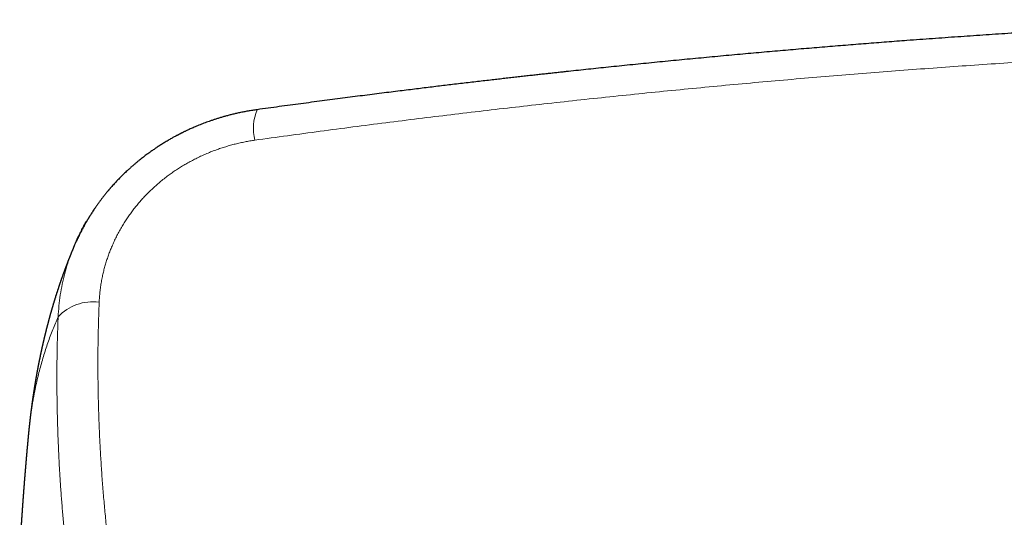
# Model space of a CAD drawing. Header units: millimetres. Extents: x 8 to 736, y 12 to 488.
# Tile 25 of 58: x 287 to 344, y 441 to 470. Entities that reach past the tile are written whole.
import ezdxf

# ---------------------------------------------------------------- set-up
doc = ezdxf.new("R2010")
doc.units = ezdxf.units.MM

msp = doc.modelspace()

# ---------------------------------------------------------------- linework, layer by layer
at = {"color": 7, "linetype": 'Continuous', "lineweight": 30}
for p, q in [((300.866, 464.987), (300.865, 464.987)), ((287.629, 446.08), (287.629, 446.083))]:
    msp.add_line(p, q, dxfattribs=at)
at = {"color": 252, "linetype": 'Continuous', "lineweight": 0}
for centre, radius, start, end in [((303.559, 463.903), 2.904, 158.0719, 193.5818), ((291.355, 451.169), 2.703, 81.9284, 137.5485)]:
    msp.add_arc(centre, radius, start, end, dxfattribs=at)
at = {"color": 7, "linetype": 'Continuous', "lineweight": 30}
for points, knots in [([(359.697, 470.196), (359.626, 470.193), (359.254, 470.179), (358.585, 470.152), (357.691, 470.115), (356.807, 470.077), (355.931, 470.037), (355.047, 469.997), (354.156, 469.954), (353.258, 469.91), (352.369, 469.865), (351.491, 469.82), (350.623, 469.773), (349.715, 469.723), (348.762, 469.669), (347.76, 469.611), (346.756, 469.551), (345.604, 469.48), (344.303, 469.397), (342.853, 469.301), (341.396, 469.201), (339.932, 469.097), (338.562, 468.996), (337.285, 468.9), (336.1, 468.807), (334.907, 468.712), (333.705, 468.614), (332.494, 468.513), (331.275, 468.408), (330.047, 468.3), (328.794, 468.188), (327.522, 468.07), (326.237, 467.949), (324.962, 467.827), (323.697, 467.702), (322.443, 467.576), (321.223, 467.45), (320.037, 467.326), (319.179, 467.235), (318.618, 467.174), (318.349, 467.145), (318.071, 467.115), (317.785, 467.083), (317.491, 467.051), (317.188, 467.018), (316.877, 466.983), (316.557, 466.948), (316.23, 466.911), (315.893, 466.873), (315.549, 466.834), (315.196, 466.794), (314.835, 466.753), (314.452, 466.709), (314.048, 466.662), (313.622, 466.613), (313.186, 466.562), (312.74, 466.509), (312.297, 466.457), (311.86, 466.405), (311.428, 466.353), (310.988, 466.3), (310.539, 466.245), (310.083, 466.189), (309.618, 466.132), (309.128, 466.072), (308.613, 466.008), (308.073, 465.94), (307.523, 465.87), (306.963, 465.799), (306.393, 465.726), (305.813, 465.651), (305.223, 465.574), (304.623, 465.495), (304.013, 465.414), (303.397, 465.332), (302.775, 465.248), (302.147, 465.163), (301.51, 465.076), (301.082, 465.017), (300.866, 464.987)], [0, 0, 0, 0, 0.003585, 0.018826, 0.033915, 0.048852, 0.063637, 0.078269, 0.093622, 0.108803, 0.123813, 0.138652, 0.153319, 0.167815, 0.184719, 0.201645, 0.218627, 0.235666, 0.260105, 0.28466, 0.30933, 0.334116, 0.359017, 0.378957, 0.399048, 0.41929, 0.439683, 0.460227, 0.480922, 0.501769, 0.522766, 0.54478, 0.56663, 0.588314, 0.609832, 0.631185, 0.652372, 0.672154, 0.691789, 0.696237, 0.700829, 0.705563, 0.710441, 0.715462, 0.720626, 0.725933, 0.731384, 0.736978, 0.742715, 0.748595, 0.754618, 0.760785, 0.767094, 0.7742, 0.78148, 0.788932, 0.796558, 0.804357, 0.811597, 0.81898, 0.826506, 0.834176, 0.841988, 0.849944, 0.858042, 0.867116, 0.876363, 0.885783, 0.895375, 0.905141, 0.91508, 0.925192, 0.935476, 0.945934, 0.956564, 0.967173, 0.977949, 0.988891, 1, 1, 1, 1]), ([(300.865, 464.987), (300.777, 464.974), (300.604, 464.949), (300.348, 464.906), (300.101, 464.861), (299.862, 464.812), (299.633, 464.761), (299.414, 464.709), (299.204, 464.655), (299.002, 464.6), (298.807, 464.544), (298.619, 464.487), (298.437, 464.429), (298.264, 464.372), (298.099, 464.315), (297.943, 464.258), (297.794, 464.203), (297.647, 464.146), (297.503, 464.088), (297.363, 464.031), (297.232, 463.975), (297.112, 463.922), (297.001, 463.873), (296.9, 463.827), (296.812, 463.785), (296.736, 463.749), (296.672, 463.719), (296.616, 463.692), (296.57, 463.669), (296.532, 463.65), (296.505, 463.636), (296.487, 463.627), (296.476, 463.622), (296.467, 463.617), (296.456, 463.612), (296.438, 463.603), (296.412, 463.589), (296.378, 463.572), (296.34, 463.552), (296.301, 463.532), (296.259, 463.51), (296.215, 463.487), (296.169, 463.462), (296.111, 463.431), (296.04, 463.392), (295.955, 463.345), (295.866, 463.294), (295.73, 463.216), (295.555, 463.113), (295.345, 462.983), (295.145, 462.854), (294.955, 462.727), (294.774, 462.602), (294.625, 462.496), (294.501, 462.405), (294.399, 462.329), (294.293, 462.248), (294.178, 462.159), (294.055, 462.06), (293.923, 461.953), (293.786, 461.838), (293.645, 461.716), (293.5, 461.588), (293.368, 461.467), (293.25, 461.357), (293.149, 461.259), (293.05, 461.163), (292.956, 461.069), (292.867, 460.977), (292.782, 460.889), (292.695, 460.797), (292.606, 460.7), (292.515, 460.6), (292.446, 460.521), (292.395, 460.463), (292.363, 460.426), (292.335, 460.394), (292.313, 460.367), (292.296, 460.347), (292.283, 460.332), (292.272, 460.319), (292.259, 460.304), (292.243, 460.284), (292.222, 460.259), (292.195, 460.227), (292.161, 460.186), (292.121, 460.137), (292.077, 460.082), (292.011, 460), (291.928, 459.893), (291.828, 459.762), (291.73, 459.629), (291.634, 459.496), (291.541, 459.363), (291.455, 459.237), (291.377, 459.12), (291.308, 459.015), (291.255, 458.931), (291.216, 458.869), (291.189, 458.825), (291.163, 458.784), (291.14, 458.746), (291.119, 458.712), (291.102, 458.683), (291.087, 458.659), (291.074, 458.635), (291.057, 458.608), (291.036, 458.573), (291.011, 458.529), (290.98, 458.476), (290.944, 458.412), (290.902, 458.338), (290.857, 458.257), (290.809, 458.169), (290.74, 458.04), (290.651, 457.868), (290.543, 457.649), (290.465, 457.484), (290.424, 457.391), (290.417, 457.375)], [0, 0, 0, 0, 0.019799, 0.039007, 0.057625, 0.075656, 0.093102, 0.109667, 0.125671, 0.141114, 0.155997, 0.170607, 0.184636, 0.198084, 0.210951, 0.223239, 0.234946, 0.246073, 0.258014, 0.269206, 0.279648, 0.289342, 0.298285, 0.306479, 0.313922, 0.319818, 0.325064, 0.329598, 0.333419, 0.336529, 0.338927, 0.340129, 0.341014, 0.341627, 0.342406, 0.343646, 0.346074, 0.348988, 0.352087, 0.35537, 0.358839, 0.362493, 0.366332, 0.370357, 0.377058, 0.384219, 0.391842, 0.399863, 0.418699, 0.436888, 0.454424, 0.471301, 0.487514, 0.503058, 0.512034, 0.521422, 0.531275, 0.541593, 0.553642, 0.566268, 0.579471, 0.593251, 0.607605, 0.622534, 0.632912, 0.643488, 0.653768, 0.663641, 0.673106, 0.682164, 0.690814, 0.701503, 0.711497, 0.720799, 0.724936, 0.728646, 0.731798, 0.734393, 0.73643, 0.737701, 0.738741, 0.740197, 0.74214, 0.744571, 0.74749, 0.751555, 0.756298, 0.761708, 0.76735, 0.779688, 0.791988, 0.804252, 0.816481, 0.828673, 0.840693, 0.850692, 0.860104, 0.868931, 0.872888, 0.876716, 0.880413, 0.883826, 0.886728, 0.889399, 0.89141, 0.893146, 0.895478, 0.898597, 0.902406, 0.906907, 0.912497, 0.918881, 0.926057, 0.933649, 0.941363, 0.959018, 0.977289, 0.996181, 1, 1, 1, 1]), ([(290.304, 457.129), (290.321, 457.173), (290.419, 457.413), (290.628, 457.839), (290.864, 458.293), (291.02, 458.548), (291.065, 458.621)], [0, 0, 0, 0, 0.085088, 0.466835, 0.848589, 1, 1, 1, 1]), ([(290.301, 457.13), (290.3, 457.127), (290.292, 457.109), (290.278, 457.075), (290.26, 457.033), (290.244, 456.995), (290.229, 456.96), (290.214, 456.923), (290.198, 456.884), (290.183, 456.848), (290.169, 456.814), (290.156, 456.784), (290.145, 456.756), (290.135, 456.731), (290.124, 456.706), (290.114, 456.681), (290.103, 456.654), (290.092, 456.626), (290.079, 456.593), (290.064, 456.557), (290.049, 456.52), (290.036, 456.486), (290.023, 456.454), (290.011, 456.423), (289.999, 456.393), (289.987, 456.363), (289.975, 456.333), (289.963, 456.303), (289.95, 456.27), (289.937, 456.235), (289.923, 456.2), (289.91, 456.166), (289.898, 456.134), (289.886, 456.105), (289.875, 456.076), (289.865, 456.048), (289.854, 456.021), (289.845, 455.996), (289.836, 455.973), (289.828, 455.951), (289.818, 455.926), (289.808, 455.899), (289.798, 455.872), (289.788, 455.845), (289.779, 455.821), (289.771, 455.8), (289.764, 455.782), (289.758, 455.766), (289.752, 455.75), (289.746, 455.733), (289.74, 455.716), (289.733, 455.697), (289.725, 455.676), (289.716, 455.651), (289.706, 455.624), (289.695, 455.594), (289.684, 455.564), (289.673, 455.533), (289.662, 455.503), (289.652, 455.475), (289.642, 455.449), (289.634, 455.425), (289.625, 455.399), (289.615, 455.373), (289.605, 455.344), (289.594, 455.314), (289.583, 455.282), (289.571, 455.248), (289.558, 455.213), (289.546, 455.179), (289.535, 455.147), (289.525, 455.118), (289.516, 455.09), (289.507, 455.064), (289.498, 455.039), (289.489, 455.014), (289.481, 454.989), (289.472, 454.962), (289.462, 454.934), (289.452, 454.904), (289.44, 454.869), (289.428, 454.832), (289.415, 454.794), (289.403, 454.759), (289.392, 454.726), (289.382, 454.697), (289.373, 454.67), (289.364, 454.641), (289.354, 454.611), (289.343, 454.578), (289.332, 454.545), (289.321, 454.512), (289.311, 454.48), (289.301, 454.45), (289.292, 454.422), (289.283, 454.395), (289.275, 454.368), (289.266, 454.34), (289.257, 454.311), (289.247, 454.28), (289.236, 454.246), (289.224, 454.209), (289.212, 454.17), (289.2, 454.131), (289.188, 454.094), (289.177, 454.059), (289.168, 454.028), (289.159, 453.999), (289.15, 453.972), (289.142, 453.943), (289.132, 453.912), (289.122, 453.881), (289.113, 453.85), (289.104, 453.819), (289.094, 453.786), (289.083, 453.75), (289.073, 453.716), (289.063, 453.684), (289.054, 453.654), (289.046, 453.626), (289.037, 453.595), (289.027, 453.563), (289.018, 453.532), (289.01, 453.503), (289.002, 453.475), (288.994, 453.448), (288.986, 453.421), (288.978, 453.393), (288.97, 453.365), (288.962, 453.337), (288.954, 453.309), (288.946, 453.281), (288.937, 453.251), (288.929, 453.222), (288.921, 453.194), (288.913, 453.165), (288.904, 453.132), (288.894, 453.097), (288.885, 453.065), (288.877, 453.036), (288.869, 453.008), (288.861, 452.978), (288.853, 452.949), (288.845, 452.921), (288.839, 452.896), (288.832, 452.872), (288.826, 452.849), (288.82, 452.828), (288.814, 452.806), (288.809, 452.786), (288.803, 452.765), (288.798, 452.745), (288.792, 452.723), (288.786, 452.7), (288.779, 452.674), (288.771, 452.646), (288.763, 452.615), (288.756, 452.585), (288.748, 452.555), (288.74, 452.525), (288.732, 452.497), (288.725, 452.469), (288.719, 452.444), (288.712, 452.419), (288.706, 452.396), (288.7, 452.37), (288.693, 452.343), (288.685, 452.314), (288.678, 452.285), (288.671, 452.256), (288.664, 452.23), (288.658, 452.206), (288.652, 452.183), (288.648, 452.165), (288.644, 452.148), (288.639, 452.131), (288.635, 452.114), (288.631, 452.097), (288.627, 452.081), (288.623, 452.066), (288.62, 452.053), (288.617, 452.04), (288.614, 452.027), (288.611, 452.015), (288.607, 452.001), (288.603, 451.985), (288.599, 451.968), (288.594, 451.947), (288.588, 451.922), (288.581, 451.892), (288.573, 451.862), (288.567, 451.833), (288.56, 451.807), (288.555, 451.786), (288.552, 451.77), (288.549, 451.759), (288.546, 451.746), (288.542, 451.731), (288.538, 451.715), (288.535, 451.699), (288.531, 451.685), (288.529, 451.674), (288.527, 451.665), (288.525, 451.656), (288.522, 451.647), (288.52, 451.635), (288.517, 451.623), (288.514, 451.61), (288.511, 451.598), (288.509, 451.588), (288.507, 451.579), (288.504, 451.57), (288.502, 451.559), (288.499, 451.546), (288.496, 451.531), (288.492, 451.518), (288.49, 451.507), (288.488, 451.497), (288.485, 451.488), (288.483, 451.477), (288.48, 451.464), (288.477, 451.45), (288.473, 451.433), (288.469, 451.416), (288.465, 451.4), (288.462, 451.384), (288.458, 451.369), (288.454, 451.352), (288.45, 451.334), (288.446, 451.316), (288.442, 451.298), (288.438, 451.28), (288.434, 451.262), (288.431, 451.246), (288.427, 451.23), (288.423, 451.213), (288.419, 451.194), (288.415, 451.176), (288.411, 451.158), (288.408, 451.143), (288.405, 451.128), (288.402, 451.114), (288.398, 451.099), (288.395, 451.084), (288.392, 451.07), (288.389, 451.057), (288.387, 451.045), (288.384, 451.034), (288.381, 451.021), (288.378, 451.007), (288.375, 450.991), (288.372, 450.977), (288.369, 450.963), (288.366, 450.951), (288.361, 450.928), (288.355, 450.897), (288.347, 450.859), (288.339, 450.82), (288.33, 450.78), (288.321, 450.737), (288.314, 450.704), (288.31, 450.682), (288.307, 450.668), (288.304, 450.653), (288.301, 450.638), (288.298, 450.625), (288.296, 450.615), (288.294, 450.606), (288.293, 450.599), (288.291, 450.591), (288.289, 450.58), (288.286, 450.566), (288.282, 450.549), (288.279, 450.533), (288.276, 450.519), (288.274, 450.506), (288.271, 450.495), (288.269, 450.481), (288.265, 450.461), (288.26, 450.437), (288.255, 450.414), (288.251, 450.393), (288.248, 450.375), (288.244, 450.36), (288.241, 450.342), (288.237, 450.323), (288.233, 450.304), (288.23, 450.286), (288.227, 450.271), (288.224, 450.257), (288.221, 450.243), (288.218, 450.228), (288.215, 450.212), (288.212, 450.197), (288.21, 450.183), (288.208, 450.171), (288.205, 450.16), (288.204, 450.151), (288.202, 450.142), (288.2, 450.131), (288.197, 450.118), (288.195, 450.104), (288.192, 450.089), (288.189, 450.076), (288.187, 450.064), (288.184, 450.048), (288.18, 450.026), (288.176, 450.003), (288.172, 449.984), (288.169, 449.968), (288.166, 449.952), (288.163, 449.936), (288.16, 449.92), (288.156, 449.896), (288.15, 449.865), (288.143, 449.83), (288.137, 449.795), (288.131, 449.761), (288.124, 449.725), (288.119, 449.697), (288.115, 449.674), (288.112, 449.656), (288.108, 449.637), (288.105, 449.62), (288.103, 449.604), (288.1, 449.59), (288.097, 449.572), (288.093, 449.551), (288.089, 449.526), (288.085, 449.505), (288.082, 449.486), (288.079, 449.471), (288.076, 449.455), (288.073, 449.436), (288.07, 449.417), (288.067, 449.4), (288.064, 449.386), (288.062, 449.374), (288.061, 449.365), (288.059, 449.356), (288.057, 449.344), (288.055, 449.33), (288.052, 449.314), (288.049, 449.297), (288.046, 449.281), (288.044, 449.267), (288.042, 449.254), (288.04, 449.24), (288.037, 449.223), (288.033, 449.204), (288.03, 449.184), (288.027, 449.165), (288.024, 449.148), (288.021, 449.131), (288.018, 449.114), (288.015, 449.094), (288.012, 449.075), (288.009, 449.056), (288.006, 449.037), (288.003, 449.017), (288, 448.998), (287.997, 448.98), (287.994, 448.963), (287.991, 448.945), (287.988, 448.929), (287.986, 448.914), (287.984, 448.9), (287.982, 448.886), (287.979, 448.871), (287.977, 448.855), (287.974, 448.838), (287.972, 448.823), (287.97, 448.811), (287.968, 448.802), (287.967, 448.792), (287.965, 448.782), (287.963, 448.769), (287.96, 448.751), (287.957, 448.731), (287.954, 448.711), (287.951, 448.691), (287.948, 448.669), (287.944, 448.644), (287.94, 448.619), (287.936, 448.595), (287.933, 448.573), (287.93, 448.553), (287.927, 448.534), (287.924, 448.513), (287.921, 448.492), (287.918, 448.472), (287.915, 448.455), (287.913, 448.439), (287.91, 448.422), (287.908, 448.404), (287.905, 448.386), (287.903, 448.371), (287.901, 448.36), (287.9, 448.35), (287.898, 448.341), (287.897, 448.33), (287.895, 448.315), (287.892, 448.298), (287.89, 448.281), (287.887, 448.264), (287.885, 448.249), (287.883, 448.234), (287.881, 448.219), (287.878, 448.202), (287.876, 448.185), (287.874, 448.169), (287.872, 448.155), (287.87, 448.14), (287.867, 448.123), (287.864, 448.102), (287.861, 448.079), (287.858, 448.057), (287.855, 448.037), (287.853, 448.019), (287.85, 448.002), (287.848, 447.985), (287.846, 447.968), (287.843, 447.951), (287.841, 447.934), (287.839, 447.918), (287.837, 447.905), (287.836, 447.894), (287.834, 447.883), (287.832, 447.869), (287.83, 447.851), (287.827, 447.832), (287.825, 447.814), (287.823, 447.797), (287.821, 447.781), (287.818, 447.764), (287.816, 447.745), (287.813, 447.725), (287.811, 447.706), (287.808, 447.685), (287.805, 447.663), (287.802, 447.64), (287.799, 447.617), (287.796, 447.595), (287.793, 447.571), (287.791, 447.552), (287.789, 447.535), (287.787, 447.521), (287.785, 447.505), (287.783, 447.487), (287.78, 447.469), (287.778, 447.453), (287.777, 447.438), (287.775, 447.425), (287.773, 447.411), (287.771, 447.396), (287.77, 447.381), (287.768, 447.365), (287.766, 447.352), (287.765, 447.34), (287.763, 447.33), (287.762, 447.32), (287.761, 447.31), (287.76, 447.299), (287.758, 447.285), (287.756, 447.269), (287.754, 447.255), (287.752, 447.238), (287.75, 447.219), (287.747, 447.196), (287.745, 447.173), (287.742, 447.151), (287.739, 447.129), (287.737, 447.108), (287.734, 447.085), (287.732, 447.063), (287.729, 447.041), (287.727, 447.022), (287.725, 447.004), (287.723, 446.986), (287.721, 446.972), (287.72, 446.959), (287.718, 446.946), (287.717, 446.933), (287.715, 446.919), (287.714, 446.905), (287.712, 446.892), (287.711, 446.881), (287.71, 446.872), (287.709, 446.864), (287.708, 446.855), (287.707, 446.845), (287.706, 446.833), (287.704, 446.82), (287.703, 446.807), (287.702, 446.795), (287.7, 446.786), (287.7, 446.777), (287.698, 446.767), (287.697, 446.756), (287.696, 446.742), (287.694, 446.728), (287.693, 446.713), (287.691, 446.7), (287.69, 446.687), (287.689, 446.674), (287.687, 446.661), (287.685, 446.645), (287.684, 446.628), (287.682, 446.613), (287.681, 446.599), (287.679, 446.588), (287.678, 446.579), (287.677, 446.569), (287.676, 446.557), (287.675, 446.543), (287.673, 446.527), (287.672, 446.513), (287.67, 446.501), (287.669, 446.49), (287.668, 446.478), (287.666, 446.463), (287.665, 446.446), (287.663, 446.429), (287.662, 446.414), (287.66, 446.4), (287.659, 446.386), (287.657, 446.369), (287.655, 446.351), (287.653, 446.333), (287.652, 446.317), (287.651, 446.305), (287.65, 446.294), (287.648, 446.283), (287.647, 446.271), (287.646, 446.257), (287.645, 446.244), (287.643, 446.232), (287.642, 446.221), (287.641, 446.211), (287.64, 446.199), (287.639, 446.184), (287.637, 446.166), (287.635, 446.144), (287.632, 446.116), (287.63, 446.094), (287.629, 446.083)], [0, 0, 0, 0, 0.000824, 0.005218, 0.009694, 0.012736, 0.016077, 0.019733, 0.023386, 0.026931, 0.030154, 0.03308, 0.035467, 0.037936, 0.040297, 0.042591, 0.045094, 0.047839, 0.050707, 0.054415, 0.058001, 0.061189, 0.064126, 0.067008, 0.06986, 0.072724, 0.075452, 0.078309, 0.081397, 0.084748, 0.088104, 0.091314, 0.094328, 0.097096, 0.099713, 0.102327, 0.104908, 0.107436, 0.109265, 0.111375, 0.113767, 0.116343, 0.118923, 0.121495, 0.123843, 0.125708, 0.127322, 0.1288, 0.130316, 0.131871, 0.133461, 0.135058, 0.137254, 0.139556, 0.142087, 0.144835, 0.147728, 0.150681, 0.153552, 0.156141, 0.158472, 0.160741, 0.162992, 0.165606, 0.168225, 0.170997, 0.17399, 0.17719, 0.180585, 0.183773, 0.186699, 0.189396, 0.191978, 0.194462, 0.196702, 0.198953, 0.201295, 0.203748, 0.20635, 0.209155, 0.212124, 0.215997, 0.219547, 0.222833, 0.225927, 0.228392, 0.230909, 0.233523, 0.236292, 0.239344, 0.242562, 0.245652, 0.248557, 0.251276, 0.253884, 0.256379, 0.258874, 0.261426, 0.264068, 0.266888, 0.270017, 0.273347, 0.277285, 0.280904, 0.28421, 0.287348, 0.290509, 0.292861, 0.295307, 0.29795, 0.300832, 0.30383, 0.306649, 0.309277, 0.312647, 0.315779, 0.31886, 0.322044, 0.324515, 0.327138, 0.329965, 0.332977, 0.33586, 0.338498, 0.340941, 0.34352, 0.345999, 0.348463, 0.350975, 0.353705, 0.35616, 0.358749, 0.361461, 0.36424, 0.366794, 0.36908, 0.372371, 0.375614, 0.37884, 0.381092, 0.383598, 0.386372, 0.389292, 0.39163, 0.394002, 0.396221, 0.398193, 0.40022, 0.402103, 0.403974, 0.405837, 0.407725, 0.409647, 0.411676, 0.414024, 0.416706, 0.419519, 0.422249, 0.42489, 0.427771, 0.430358, 0.432779, 0.435198, 0.437291, 0.439452, 0.441693, 0.444133, 0.446804, 0.449623, 0.452159, 0.454555, 0.456786, 0.458801, 0.460617, 0.461889, 0.463381, 0.465039, 0.466609, 0.468056, 0.469381, 0.470605, 0.47176, 0.472899, 0.473977, 0.475209, 0.476669, 0.478275, 0.479775, 0.482333, 0.485102, 0.487898, 0.490507, 0.492896, 0.495148, 0.496107, 0.497086, 0.498237, 0.499574, 0.501098, 0.502773, 0.503938, 0.504902, 0.505665, 0.506386, 0.507241, 0.508229, 0.509459, 0.510706, 0.51178, 0.512681, 0.513412, 0.514179, 0.51512, 0.516356, 0.517755, 0.518992, 0.520003, 0.520789, 0.52156, 0.522529, 0.523696, 0.52506, 0.526473, 0.528149, 0.529628, 0.530925, 0.532286, 0.533851, 0.535564, 0.537178, 0.538663, 0.540417, 0.542026, 0.543518, 0.5448, 0.546311, 0.548085, 0.549801, 0.551321, 0.552835, 0.553994, 0.555268, 0.556658, 0.558053, 0.559245, 0.560488, 0.561409, 0.562522, 0.563617, 0.564922, 0.566355, 0.567686, 0.568901, 0.570001, 0.570989, 0.57494, 0.578412, 0.581407, 0.585219, 0.589371, 0.592877, 0.594016, 0.59527, 0.596639, 0.598061, 0.599318, 0.600175, 0.600919, 0.601548, 0.602213, 0.603075, 0.604461, 0.606064, 0.607523, 0.608806, 0.609914, 0.610848, 0.611741, 0.613855, 0.616092, 0.618176, 0.620212, 0.62155, 0.62294, 0.624485, 0.626214, 0.628122, 0.629646, 0.630985, 0.632148, 0.633368, 0.634745, 0.63628, 0.637593, 0.638836, 0.639924, 0.640856, 0.641632, 0.642378, 0.643347, 0.644551, 0.645927, 0.647218, 0.648399, 0.649468, 0.650427, 0.652807, 0.655164, 0.656575, 0.658006, 0.659442, 0.660858, 0.662251, 0.663741, 0.6672, 0.67077, 0.673106, 0.676539, 0.679899, 0.68263, 0.684158, 0.685898, 0.687585, 0.689116, 0.690492, 0.691746, 0.69297, 0.695148, 0.697355, 0.699656, 0.701001, 0.702311, 0.703679, 0.705337, 0.707296, 0.708724, 0.709991, 0.711004, 0.711767, 0.712533, 0.713456, 0.714787, 0.716343, 0.717885, 0.719284, 0.720539, 0.721652, 0.722813, 0.724152, 0.726076, 0.727941, 0.729601, 0.731056, 0.732407, 0.734117, 0.735812, 0.737519, 0.739242, 0.74096, 0.742668, 0.744509, 0.745903, 0.747451, 0.749106, 0.750601, 0.751893, 0.753042, 0.754239, 0.755576, 0.757053, 0.758626, 0.76002, 0.76101, 0.761844, 0.76256, 0.763468, 0.764635, 0.766046, 0.768156, 0.769935, 0.771384, 0.773512, 0.775786, 0.777999, 0.78005, 0.78224, 0.783776, 0.785455, 0.787295, 0.789267, 0.791058, 0.792583, 0.793867, 0.79533, 0.796974, 0.798748, 0.799974, 0.800998, 0.801818, 0.802484, 0.803475, 0.804755, 0.806321, 0.807961, 0.809444, 0.810769, 0.812015, 0.813318, 0.814805, 0.816436, 0.817926, 0.819108, 0.820141, 0.821764, 0.823674, 0.825732, 0.827824, 0.829511, 0.831079, 0.832494, 0.833916, 0.835564, 0.837018, 0.838591, 0.839996, 0.841146, 0.84204, 0.842943, 0.844166, 0.845731, 0.847542, 0.849207, 0.850684, 0.851974, 0.853425, 0.855107, 0.856953, 0.858695, 0.860306, 0.862484, 0.864498, 0.866391, 0.868409, 0.87051, 0.872523, 0.873628, 0.874869, 0.876278, 0.877854, 0.879531, 0.881028, 0.882243, 0.883325, 0.884518, 0.885852, 0.887326, 0.888644, 0.889857, 0.890913, 0.891812, 0.892556, 0.893368, 0.894391, 0.895665, 0.897083, 0.898372, 0.89952, 0.901618, 0.903406, 0.90545, 0.907594, 0.909357, 0.91107, 0.913111, 0.91541, 0.917075, 0.918774, 0.920437, 0.921939, 0.923312, 0.92429, 0.925366, 0.926538, 0.927809, 0.929112, 0.930259, 0.931197, 0.931983, 0.932624, 0.93334, 0.934231, 0.935297, 0.936523, 0.937669, 0.938695, 0.939543, 0.940253, 0.941074, 0.942048, 0.943175, 0.944615, 0.94592, 0.947081, 0.948104, 0.949188, 0.950405, 0.951773, 0.953292, 0.954755, 0.955903, 0.95685, 0.957602, 0.958421, 0.959468, 0.960744, 0.96214, 0.963452, 0.964506, 0.965368, 0.966395, 0.967643, 0.969247, 0.970738, 0.97205, 0.973195, 0.974427, 0.975855, 0.977478, 0.979217, 0.980562, 0.981666, 0.982528, 0.983409, 0.984567, 0.985671, 0.98689, 0.987979, 0.988909, 0.989681, 0.990714, 0.992026, 0.993639, 0.995517, 0.997636, 1, 1, 1, 1]), ([(287.629, 446.08), (287.629, 446.079), (287.628, 446.073), (287.627, 446.061), (287.625, 446.042), (287.624, 446.023), (287.622, 446.007), (287.621, 445.995), (287.62, 445.983), (287.619, 445.968), (287.617, 445.951), (287.615, 445.933), (287.614, 445.916), (287.612, 445.902), (287.611, 445.889), (287.61, 445.874), (287.608, 445.857), (287.606, 445.837), (287.604, 445.814), (287.602, 445.79), (287.6, 445.77), (287.599, 445.753), (287.597, 445.738), (287.596, 445.72), (287.594, 445.699), (287.592, 445.676), (287.59, 445.654), (287.588, 445.634), (287.586, 445.614), (287.584, 445.592), (287.582, 445.57), (287.58, 445.548), (287.578, 445.53), (287.577, 445.514), (287.576, 445.5), (287.575, 445.489), (287.574, 445.477), (287.572, 445.464), (287.571, 445.448), (287.569, 445.43), (287.568, 445.413), (287.566, 445.398), (287.565, 445.383), (287.564, 445.368), (287.562, 445.348), (287.56, 445.326), (287.558, 445.305), (287.557, 445.288), (287.555, 445.271), (287.553, 445.252), (287.551, 445.23), (287.549, 445.206), (287.547, 445.182), (287.545, 445.161), (287.544, 445.142), (287.542, 445.125), (287.541, 445.107), (287.539, 445.088), (287.537, 445.07), (287.536, 445.052), (287.534, 445.037), (287.533, 445.023), (287.532, 445.009), (287.53, 444.988), (287.528, 444.964), (287.526, 444.94), (287.524, 444.919), (287.522, 444.897), (287.52, 444.875), (287.518, 444.85), (287.516, 444.828), (287.514, 444.807), (287.513, 444.79), (287.512, 444.777), (287.51, 444.762), (287.509, 444.745), (287.507, 444.723), (287.505, 444.7), (287.503, 444.68), (287.502, 444.662), (287.5, 444.642), (287.498, 444.618), (287.496, 444.59), (287.493, 444.562), (287.491, 444.538), (287.49, 444.518), (287.488, 444.502), (287.487, 444.486), (287.485, 444.467), (287.483, 444.446), (287.482, 444.427), (287.48, 444.409), (287.479, 444.392), (287.477, 444.372), (287.475, 444.351), (287.474, 444.33), (287.472, 444.312), (287.471, 444.298), (287.47, 444.286), (287.469, 444.272), (287.467, 444.255), (287.466, 444.234), (287.464, 444.212), (287.462, 444.192), (287.461, 444.175), (287.46, 444.16), (287.458, 444.146), (287.457, 444.134), (287.456, 444.12), (287.455, 444.103), (287.453, 444.084), (287.452, 444.066), (287.451, 444.051), (287.45, 444.038), (287.448, 444.025), (287.447, 444.011), (287.446, 443.995), (287.445, 443.979), (287.443, 443.961), (287.442, 443.944), (287.441, 443.928), (287.439, 443.912), (287.438, 443.893), (287.436, 443.867), (287.433, 443.837), (287.431, 443.808), (287.429, 443.784), (287.427, 443.767), (287.426, 443.752), (287.425, 443.737), (287.424, 443.718), (287.422, 443.7), (287.421, 443.68), (287.419, 443.657), (287.416, 443.628), (287.414, 443.596), (287.411, 443.566), (287.409, 443.536), (287.407, 443.504), (287.404, 443.475), (287.402, 443.452), (287.401, 443.438), (287.4, 443.423), (287.399, 443.405), (287.397, 443.385), (287.395, 443.361), (287.393, 443.337), (287.392, 443.315), (287.39, 443.296), (287.389, 443.279), (287.387, 443.26), (287.386, 443.239), (287.384, 443.217), (287.383, 443.197), (287.381, 443.182), (287.38, 443.17), (287.379, 443.157), (287.378, 443.141), (287.377, 443.121), (287.375, 443.1), (287.374, 443.08), (287.372, 443.061), (287.371, 443.041), (287.369, 443.019), (287.367, 442.994), (287.365, 442.969), (287.363, 442.946), (287.362, 442.928), (287.361, 442.912), (287.36, 442.898), (287.359, 442.885), (287.358, 442.871), (287.356, 442.853), (287.355, 442.834), (287.353, 442.816), (287.352, 442.797), (287.35, 442.776), (287.348, 442.748), (287.346, 442.719), (287.344, 442.693), (287.343, 442.671), (287.341, 442.651), (287.34, 442.629), (287.338, 442.606), (287.336, 442.585), (287.335, 442.569), (287.334, 442.553), (287.333, 442.535), (287.331, 442.513), (287.329, 442.486), (287.327, 442.459), (287.325, 442.434), (287.324, 442.414), (287.322, 442.395), (287.321, 442.376), (287.319, 442.354), (287.318, 442.333), (287.317, 442.314), (287.316, 442.3), (287.315, 442.288), (287.314, 442.274), (287.312, 442.255), (287.311, 442.234), (287.309, 442.213), (287.308, 442.194), (287.307, 442.177), (287.305, 442.161), (287.304, 442.142), (287.303, 442.121), (287.301, 442.097), (287.299, 442.075), (287.298, 442.055), (287.297, 442.038), (287.296, 442.024), (287.295, 442.01), (287.294, 441.997), (287.293, 441.98), (287.291, 441.958), (287.29, 441.936), (287.288, 441.917), (287.287, 441.9), (287.286, 441.884), (287.285, 441.865), (287.283, 441.843), (287.282, 441.822), (287.28, 441.802), (287.279, 441.786), (287.278, 441.771), (287.277, 441.753), (287.275, 441.732), (287.274, 441.709), (287.272, 441.687), (287.271, 441.667), (287.269, 441.646), (287.268, 441.622), (287.266, 441.593), (287.264, 441.562), (287.262, 441.533), (287.26, 441.512), (287.259, 441.497), (287.258, 441.484), (287.257, 441.469), (287.256, 441.451), (287.255, 441.431), (287.254, 441.413), (287.252, 441.396), (287.251, 441.377), (287.25, 441.355), (287.248, 441.33), (287.247, 441.307), (287.245, 441.288), (287.244, 441.273), (287.243, 441.259), (287.242, 441.242), (287.241, 441.221), (287.239, 441.198), (287.238, 441.176), (287.237, 441.158), (287.236, 441.143), (287.235, 441.129), (287.234, 441.11), (287.232, 441.09), (287.231, 441.07), (287.23, 441.055), (287.229, 441.041), (287.228, 441.027), (287.227, 441.012), (287.226, 440.995), (287.225, 440.975), (287.223, 440.952), (287.222, 440.929), (287.22, 440.908), (287.219, 440.89), (287.218, 440.875), (287.217, 440.861), (287.216, 440.847), (287.215, 440.831), (287.214, 440.812), (287.213, 440.792), (287.212, 440.775), (287.211, 440.759), (287.21, 440.743), (287.209, 440.724), (287.207, 440.705), (287.206, 440.686), (287.205, 440.669), (287.204, 440.653), (287.203, 440.64), (287.202, 440.627), (287.202, 440.614), (287.2, 440.592), (287.198, 440.564), (287.197, 440.533), (287.195, 440.505), (287.193, 440.475), (287.191, 440.447), (287.19, 440.423), (287.189, 440.407), (287.188, 440.394), (287.187, 440.38), (287.186, 440.364), (287.185, 440.344), (287.183, 440.32), (287.182, 440.293), (287.18, 440.267), (287.179, 440.244), (287.178, 440.226), (287.177, 440.211), (287.176, 440.197), (287.175, 440.181), (287.174, 440.163), (287.173, 440.144), (287.171, 440.111), (287.168, 440.059), (287.163, 439.986), (287.159, 439.911), (287.154, 439.834), (287.15, 439.763), (287.147, 439.711), (287.145, 439.678), (287.144, 439.655), (287.142, 439.631), (287.141, 439.609), (287.14, 439.59), (287.139, 439.574), (287.138, 439.562), (287.138, 439.55), (287.137, 439.543), (287.137, 439.539), (287.137, 439.539)], [0, 0, 0, 0, 0.000172, 0.002587, 0.005615, 0.008788, 0.010971, 0.012733, 0.01436, 0.016516, 0.019227, 0.022094, 0.024747, 0.026627, 0.028502, 0.030701, 0.033228, 0.036231, 0.039801, 0.043644, 0.046832, 0.049064, 0.05099, 0.053791, 0.057169, 0.06064, 0.064013, 0.066923, 0.069891, 0.073031, 0.07672, 0.080023, 0.082806, 0.085086, 0.087122, 0.088843, 0.090443, 0.092279, 0.094717, 0.097659, 0.100274, 0.102694, 0.104509, 0.106757, 0.10969, 0.113624, 0.116616, 0.118978, 0.121512, 0.124283, 0.127721, 0.131289, 0.135172, 0.138415, 0.140981, 0.143519, 0.146228, 0.149134, 0.151983, 0.154727, 0.157031, 0.158896, 0.160836, 0.163459, 0.168307, 0.171844, 0.17446, 0.177669, 0.181633, 0.18487, 0.188591, 0.191881, 0.194388, 0.196152, 0.197948, 0.200876, 0.204276, 0.20778, 0.211031, 0.213621, 0.216051, 0.219732, 0.224516, 0.228879, 0.232459, 0.235436, 0.237844, 0.239971, 0.242907, 0.246409, 0.249287, 0.251734, 0.25423, 0.257296, 0.260683, 0.263953, 0.266899, 0.268766, 0.270357, 0.272319, 0.274985, 0.278353, 0.281811, 0.284818, 0.28738, 0.289722, 0.291776, 0.29354, 0.295394, 0.297951, 0.301193, 0.304075, 0.306332, 0.308044, 0.309908, 0.312089, 0.314574, 0.317106, 0.319583, 0.322484, 0.324916, 0.326954, 0.329712, 0.333548, 0.338894, 0.343288, 0.346854, 0.349721, 0.351401, 0.353678, 0.356589, 0.359644, 0.362096, 0.365766, 0.370136, 0.375237, 0.380172, 0.383887, 0.38906, 0.394885, 0.397161, 0.399237, 0.401559, 0.404151, 0.407256, 0.410869, 0.414849, 0.418243, 0.420925, 0.423445, 0.426289, 0.429484, 0.43305, 0.436383, 0.438489, 0.440152, 0.441985, 0.444364, 0.447288, 0.451067, 0.454061, 0.456746, 0.459649, 0.462992, 0.46699, 0.471081, 0.474554, 0.477287, 0.479639, 0.481772, 0.483703, 0.485655, 0.488341, 0.491633, 0.494486, 0.496673, 0.500027, 0.504513, 0.509211, 0.51332, 0.516663, 0.519173, 0.522712, 0.526713, 0.52972, 0.531951, 0.534344, 0.537047, 0.540423, 0.544476, 0.549048, 0.552937, 0.555922, 0.558549, 0.561489, 0.564852, 0.568607, 0.57122, 0.573349, 0.575025, 0.576931, 0.579853, 0.5834, 0.586702, 0.589547, 0.592116, 0.59449, 0.597224, 0.600585, 0.604418, 0.607905, 0.61093, 0.613527, 0.615731, 0.617716, 0.61959, 0.622141, 0.625527, 0.629425, 0.63229, 0.634481, 0.63693, 0.639831, 0.643193, 0.64696, 0.649869, 0.652153, 0.654222, 0.657, 0.660515, 0.664006, 0.66748, 0.670531, 0.673453, 0.677062, 0.681513, 0.687015, 0.691427, 0.695023, 0.696687, 0.698422, 0.700749, 0.703682, 0.706935, 0.709708, 0.711974, 0.715059, 0.718425, 0.722292, 0.726415, 0.729109, 0.731189, 0.733186, 0.735758, 0.738903, 0.74293, 0.746279, 0.749188, 0.751085, 0.75318, 0.756027, 0.75956, 0.762658, 0.764932, 0.76691, 0.769046, 0.771389, 0.77403, 0.776981, 0.780531, 0.784456, 0.787789, 0.790433, 0.79273, 0.794827, 0.796819, 0.799168, 0.802199, 0.805587, 0.808358, 0.810446, 0.81287, 0.815779, 0.819126, 0.821805, 0.824546, 0.82704, 0.829159, 0.830908, 0.832856, 0.835387, 0.841034, 0.8457, 0.849726, 0.854128, 0.859615, 0.862758, 0.86514, 0.867052, 0.869214, 0.871658, 0.874426, 0.878304, 0.882782, 0.887016, 0.890502, 0.893507, 0.895429, 0.897445, 0.899953, 0.902981, 0.906003, 0.908497, 0.91844, 0.930348, 0.942231, 0.953607, 0.966426, 0.975091, 0.978155, 0.981798, 0.985761, 0.989228, 0.992157, 0.994702, 0.996456, 0.998044, 0.999998, 1, 1, 1, 1])]:
    msp.add_open_spline(points, degree=3, knots=knots, dxfattribs=at)
at = {"color": 252, "linetype": 'Continuous', "lineweight": 0}
for points, knots in [([(300.737, 463.221), (301.367, 463.308), (302.628, 463.484), (304.521, 463.739), (306.417, 463.989), (308.313, 464.233), (310.201, 464.47), (312.078, 464.699), (313.946, 464.921), (315.816, 465.137), (317.699, 465.349), (319.597, 465.557), (321.509, 465.759), (323.422, 465.956), (325.336, 466.147), (327.252, 466.331), (329.169, 466.509), (331.087, 466.682), (333.007, 466.848), (334.927, 467.007), (336.848, 467.161), (338.77, 467.309), (340.694, 467.45), (342.618, 467.585), (344.607, 467.718), (346.661, 467.848), (348.78, 467.975), (350.9, 468.094), (353.02, 468.206), (354.435, 468.275), (355.142, 468.309)], [0, 0, 0, 0, 0.035099, 0.070202, 0.105307, 0.140415, 0.175525, 0.21001, 0.244498, 0.278988, 0.31348, 0.348678, 0.383877, 0.419079, 0.454281, 0.489485, 0.52469, 0.559897, 0.595104, 0.630312, 0.66552, 0.700729, 0.735938, 0.771148, 0.806357, 0.845087, 0.883816, 0.922545, 0.961273, 1, 1, 1, 1]), ([(300.737, 463.221), (300.642, 463.207), (300.453, 463.179), (300.171, 463.127), (299.89, 463.069), (299.61, 463.003), (299.331, 462.929), (299.053, 462.848), (298.769, 462.757), (298.479, 462.656), (298.184, 462.543), (297.891, 462.421), (297.602, 462.291), (297.325, 462.157), (297.061, 462.02), (296.809, 461.881), (296.561, 461.735), (296.318, 461.584), (296.079, 461.426), (295.844, 461.262), (295.605, 461.085), (295.364, 460.896), (295.122, 460.694), (294.888, 460.486), (294.661, 460.271), (294.447, 460.057), (294.247, 459.843), (294.06, 459.631), (293.879, 459.415), (293.705, 459.193), (293.536, 458.967), (293.375, 458.736), (293.216, 458.494), (293.06, 458.24), (292.907, 457.975), (292.764, 457.706), (292.629, 457.432), (292.507, 457.163), (292.396, 456.9), (292.297, 456.642), (292.206, 456.383), (292.122, 456.122), (292.047, 455.86), (291.979, 455.595), (291.916, 455.319), (291.861, 455.032), (291.814, 454.736), (291.777, 454.439), (291.749, 454.143), (291.739, 453.945), (291.734, 453.846)], [0, 0, 0, 0, 0.020068, 0.040123, 0.060181, 0.080258, 0.10037, 0.120534, 0.140623, 0.162639, 0.184627, 0.20661, 0.228607, 0.250641, 0.270712, 0.290719, 0.31068, 0.33061, 0.350527, 0.370448, 0.390544, 0.412625, 0.434624, 0.456566, 0.478475, 0.500376, 0.520304, 0.540225, 0.560156, 0.580116, 0.600124, 0.620196, 0.640162, 0.662047, 0.683927, 0.705826, 0.727765, 0.749766, 0.769768, 0.789733, 0.809676, 0.829614, 0.849564, 0.869542, 0.889667, 0.911789, 0.933861, 0.955905, 0.977944, 1, 1, 1, 1]), ([(289.36, 452.994), (289.373, 453.207), (289.398, 453.631), (289.479, 454.265), (289.592, 454.89), (289.737, 455.504), (289.914, 456.105), (290.101, 456.647), (290.243, 456.984), (290.304, 457.129)], [0, 0, 0, 0, 0.151176, 0.301601, 0.450998, 0.599095, 0.745628, 0.890341, 1, 1, 1, 1]), ([(291.734, 453.846), (291.723, 453.542), (291.7, 452.935), (291.678, 452.022), (291.664, 451.109), (291.66, 450.194), (291.666, 449.279), (291.681, 448.363), (291.705, 447.447), (291.739, 446.515), (291.784, 445.568), (291.839, 444.605), (291.905, 443.642), (291.982, 442.678), (292.067, 441.714), (292.133, 441.071), (292.166, 440.749)], [0, 0, 0, 0, 0.070048, 0.140073, 0.210077, 0.280066, 0.350043, 0.420012, 0.489978, 0.559944, 0.633247, 0.70656, 0.779887, 0.853233, 0.926602, 1, 1, 1, 1]), ([(287.629, 446.083), (287.63, 446.094), (287.635, 446.141), (287.643, 446.224), (287.653, 446.328), (287.664, 446.43), (287.674, 446.525), (287.683, 446.601), (287.688, 446.644), (287.69, 446.659), (287.69, 446.662), (287.691, 446.67), (287.692, 446.684), (287.695, 446.703), (287.697, 446.726), (287.7, 446.75), (287.703, 446.777), (287.707, 446.806), (287.711, 446.837), (287.715, 446.869), (287.719, 446.902), (287.723, 446.938), (287.728, 446.975), (287.733, 447.014), (287.738, 447.056), (287.744, 447.102), (287.751, 447.152), (287.758, 447.203), (287.765, 447.257), (287.773, 447.313), (287.781, 447.371), (287.79, 447.431), (287.799, 447.493), (287.808, 447.551), (287.816, 447.606), (287.824, 447.656), (287.833, 447.714), (287.84, 447.758), (287.845, 447.789), (287.846, 447.8), (287.848, 447.811), (287.85, 447.821), (287.855, 447.855), (287.864, 447.912), (287.879, 447.996), (287.893, 448.082), (287.908, 448.17), (287.924, 448.255), (287.939, 448.337), (287.953, 448.417), (287.968, 448.494), (287.982, 448.569), (287.996, 448.64), (288.01, 448.708), (288.023, 448.774), (288.036, 448.837), (288.045, 448.881), (288.05, 448.906), (288.052, 448.914), (288.054, 448.921), (288.055, 448.929), (288.057, 448.937), (288.065, 448.976), (288.103, 449.153), (288.174, 449.467), (288.277, 449.884), (288.389, 450.299), (288.507, 450.707), (288.633, 451.109), (288.766, 451.502), (288.905, 451.886), (289.049, 452.262), (289.201, 452.632), (289.307, 452.873), (289.36, 452.994)], [0, 0, 0, 0, 0.004265, 0.018052, 0.032149, 0.044813, 0.057718, 0.069274, 0.074417, 0.074788, 0.07508, 0.075619, 0.077872, 0.080443, 0.083332, 0.086538, 0.090063, 0.093904, 0.098064, 0.102156, 0.106515, 0.111141, 0.116034, 0.121194, 0.12662, 0.132831, 0.139358, 0.146201, 0.15336, 0.160836, 0.168486, 0.176441, 0.184701, 0.193266, 0.19986, 0.206624, 0.213559, 0.222972, 0.224478, 0.225992, 0.227513, 0.228941, 0.230049, 0.241155, 0.252019, 0.264312, 0.276279, 0.287921, 0.299236, 0.310225, 0.320888, 0.331226, 0.34104, 0.350541, 0.35973, 0.368605, 0.377046, 0.378129, 0.379206, 0.380279, 0.381346, 0.382408, 0.383613, 0.398136, 0.457067, 0.517931, 0.57878, 0.639615, 0.700435, 0.761242, 0.82095, 0.880645, 0.940329, 1, 1, 1, 1]), ([(289.812, 439.69), (289.783, 439.969), (289.724, 440.528), (289.647, 441.366), (289.576, 442.203), (289.513, 443.04), (289.459, 443.872), (289.412, 444.698), (289.373, 445.519), (289.341, 446.339), (289.315, 447.21), (289.297, 448.133), (289.288, 449.108), (289.29, 450.081), (289.302, 451.053), (289.325, 452.024), (289.349, 452.671), (289.36, 452.994)], [0, 0, 0, 0, 0.0627821, 0.125542, 0.1882826, 0.2510069, 0.3137178, 0.3752989, 0.4368728, 0.4984425, 0.5600108, 0.6333085, 0.7066133, 0.7799299, 0.8532632, 0.9266183, 1, 1, 1, 1])]:
    msp.add_open_spline(points, degree=3, knots=knots, dxfattribs=at)

doc.saveas('drawing.dxf')
